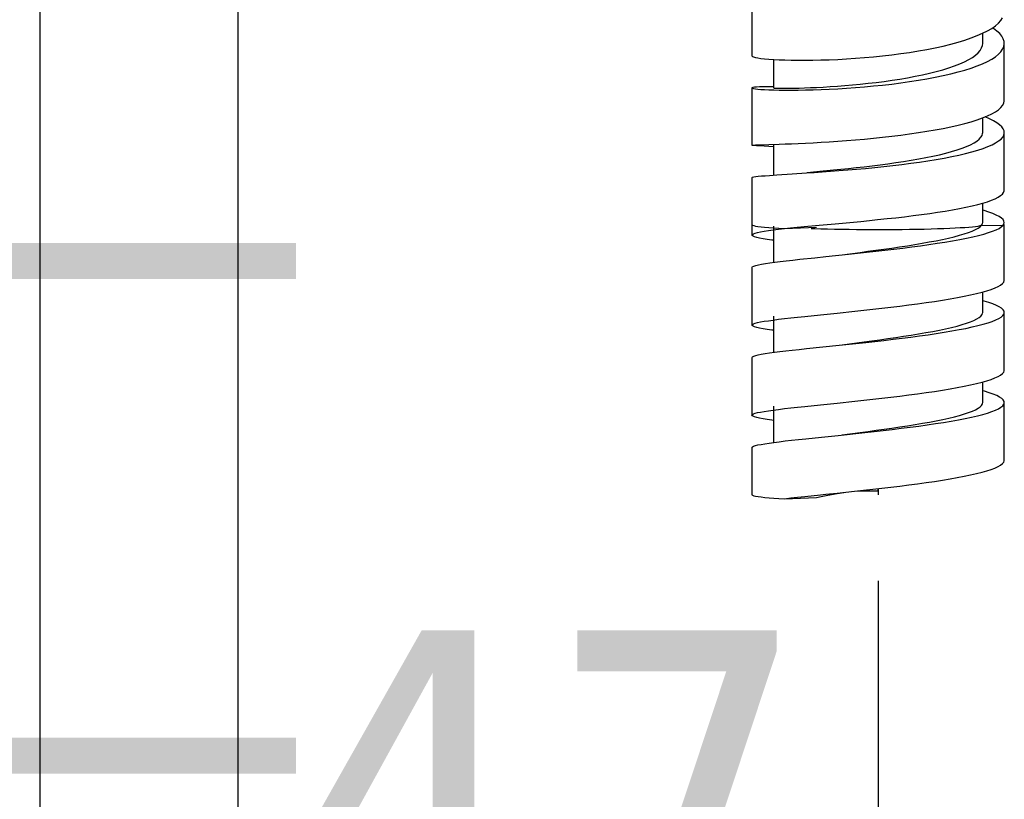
# Model space of a CAD drawing. Extents: x -559 to 3392, y -747 to 867.
# Tile 6 of 29: x 2896 to 2951, y -390 to -346. Entities that reach past the tile are written whole.
import ezdxf

# ---------------------------------------------------------------- set-up
doc = ezdxf.new("R2010")
doc.units = 0
doc.header["$LTSCALE"] = 2
doc.header["$MEASUREMENT"] = 0
doc.layers.get('DEFPOINTS').update_dxf_attribs({"linetype": 'CONTINUOUS'})
doc.layers.add('02___PRT_ALL_AXES', color=7, linetype='CONTINUOUS')
doc.layers.add('COSTRUZIONE', color=4, linetype='CONTINUOUS', lineweight=13)
doc.layers.add('OGGETTO', color=7, linetype='CONTINUOUS', lineweight=25)
doc.styles.add('ISO', font='tahoma.ttf')
doc.dimstyles.new('ISO-25', dxfattribs={"dimtxt": 20, "dimasz": 4, "dimexe": 1, "dimexo": 1.5, "dimgap": 1.5, "dimtad": 1, "dimdec": 0, "dimtxsty": 'ISO', "dimcen": 2.5, "dimclrd": 7, "dimclre": 7, "dimclrt": 7, "dimadec": 0, "dimazin": 0, "dimtfac": 1, "dimtdec": 0, "dimtmove": 0, "dimatfit": 3, "dimfxl": 1, "dimlwd": 13, "dimarcsym": 0})

# ---------------------------------------------------------------- blocks, each defined once
blk = doc.blocks.new('*D54')
at = {"layer": 'DEFPOINTS', "color": 0, "transparency": 16777216}
for p in [(2897.143, -310.229), (2943.643, -376), (2943.643, -401.74)]:
    blk.add_point(p, dxfattribs=at)
at = {"layer": 'OGGETTO', "color": 7, "lineweight": -2, "transparency": 16777216}
for p, q in [((2897.143, -311.729), (2897.143, -402.74)), ((2943.643, -377.5), (2943.643, -402.74))]:
    blk.add_line(p, q, dxfattribs=at)
at = {"layer": 'OGGETTO', "color": 7, "lineweight": 13, "transparency": 16777216}
blk.add_line((2901.143, -401.74), (2939.643, -401.74), dxfattribs=at)
at = {"layer": 'OGGETTO', "color": 7, "transparency": 16777216}
for points in [[(2901.143, -401.073), (2901.143, -402.407), (2897.143, -401.74)], [(2939.643, -401.073), (2939.643, -402.407), (2943.643, -401.74)]]:
    blk.add_solid(points, dxfattribs=at)
at = {"layer": 'OGGETTO', "color": 7, "transparency": 16777216, "insert": (2925.021, -390.24), "char_height": 20, "attachment_point": 5, "style": 'ISO'}
blk.add_mtext('47', dxfattribs=at)
blk = doc.blocks.new('*D63')
at = {"layer": 'DEFPOINTS', "color": 0, "transparency": 16777216}
for p in [(2842.093, -286.374), (2943.643, -401.74), (2943.643, -438.002)]:
    blk.add_point(p, dxfattribs=at)
at = {"layer": 'OGGETTO', "color": 7, "lineweight": -2, "transparency": 16777216}
for p, q in [((2842.093, -287.874), (2842.093, -439.002)), ((2943.643, -403.24), (2943.643, -439.002))]:
    blk.add_line(p, q, dxfattribs=at)
at = {"layer": 'OGGETTO', "color": 7, "lineweight": 13, "transparency": 16777216}
blk.add_line((2846.093, -438.002), (2939.643, -438.002), dxfattribs=at)
at = {"layer": 'OGGETTO', "color": 7, "transparency": 16777216}
for points in [[(2846.093, -437.336), (2846.093, -438.669), (2842.093, -438.002)], [(2939.643, -437.336), (2939.643, -438.669), (2943.643, -438.002)]]:
    blk.add_solid(points, dxfattribs=at)
at = {"layer": 'OGGETTO', "color": 7, "transparency": 16777216, "insert": (2867.504, -426.086), "char_height": 20, "attachment_point": 5, "style": 'ISO'}
blk.add_mtext('102', dxfattribs=at)

msp = doc.modelspace()

# ---------------------------------------------------------------- hatches: boundary and pattern name
at = {"layer": 'COSTRUZIONE'}
h = msp.add_hatch(color=256, dxfattribs=at)
h.paths.add_polyline_path([(2911.339, -358.745), (2859.339, -358.745), (2859.339, -360.745), (2911.339, -360.745)])
h.paths.add_polyline_path([(2911.339, -386.193), (2859.339, -386.193), (2859.339, -388.193), (2911.339, -388.193)])

# ---------------------------------------------------------------- linework, layer by layer
at = {"layer": '02___PRT_ALL_AXES', "color": 7, "linetype": 'Continuous'}
for p, q in [((2908.143, -526.374), (2908.143, -305.168)), ((2936.643, -345.228), (2936.643, -348.374)), ((2949.443, -347.684), (2949.443, -347.119)), ((2950.643, -350.846), (2950.643, -347.684)), ((2937.843, -348.574), (2937.843, -350.152)), ((2937.843, -350.088), (2937.714, -350.087)), ((2936.643, -350.152), (2936.643, -353.328)), ((2949.442, -352.632), (2949.442, -351.814)), ((2950.643, -355.819), (2950.643, -352.632)), ((2936.956, -353.308), (2937.582, -353.29)), ((2937.843, -353.421), (2937.052, -353.367)), ((2937.582, -353.29), (2938.149, -353.271)), ((2937.843, -353.282), (2937.843, -354.985)), ((2940.476, -353.163), (2940.933, -353.135)), ((2937.614, -355.001), (2938.025, -354.974)), ((2936.643, -355.121), (2936.643, -358.315)), ((2949.442, -357.615), (2949.442, -356.546)), ((2939.535, -357.844), (2940.366, -357.767)), ((2940.366, -357.767), (2941.26, -357.685)), ((2941.26, -357.685), (2942.682, -357.551)), ((2943.615, -357.458), (2944.147, -357.401)), ((2949.381, -357.771), (2950.568, -357.779)), ((2950.568, -357.779), (2950.623, -357.699)), ((2950.623, -357.699), (2950.642, -357.616)), ((2950.643, -360.812), (2950.643, -357.731)), ((2937.843, -357.815), (2937.843, -359.826)), ((2938.444, -357.953), (2940.227, -357.877)), ((2939.93, -357.941), (2940.123, -357.949)), ((2940.123, -357.949), (2940.472, -357.961)), ((2940.734, -359.505), (2942.004, -359.373)), ((2941.646, -359.4), (2942.637, -359.272)), ((2939.294, -359.656), (2940.13, -359.568)), ((2940.13, -359.568), (2940.734, -359.505)), ((2936.643, -360.113), (2936.643, -363.309)), ((2949.443, -362.61), (2949.443, -361.469)), ((2940.439, -362.732), (2941.368, -362.636)), ((2941.368, -362.636), (2942.343, -362.533)), ((2950.643, -365.806), (2950.643, -362.61)), ((2937.843, -362.81), (2937.843, -364.82)), ((2939.177, -362.865), (2939.578, -362.822)), ((2939.578, -362.822), (2940.439, -362.732)), ((2941.475, -364.423), (2942.957, -364.265)), ((2941.646, -364.395), (2942.861, -364.237)), ((2939.666, -364.611), (2941.475, -364.423)), ((2936.643, -365.107), (2936.643, -368.304)), ((2949.443, -367.604), (2949.443, -366.463)), ((2941.366, -367.631), (2942.342, -367.528)), ((2950.643, -370.801), (2950.643, -367.604)), ((2937.843, -367.804), (2937.843, -369.814)), ((2939.176, -367.859), (2939.576, -367.817)), ((2939.576, -367.817), (2940.438, -367.727)), ((2940.438, -367.727), (2941.366, -367.631)), ((2941.431, -369.422), (2942.91, -369.265)), ((2941.646, -369.389), (2942.651, -369.259)), ((2939.629, -369.609), (2940.497, -369.518)), ((2940.497, -369.518), (2941.431, -369.422)), ((2936.643, -370.102), (2936.643, -372.715)), ((2941.365, -372.625), (2942.34, -372.523)), ((2943.643, -372.498), (2943.643, -372.379)), ((2943.643, -372.379), (2943.643, -372.715)), ((2938.445, -372.936), (2940.227, -372.86)), ((2939.575, -372.811), (2940.436, -372.721)), ((2940.227, -372.86), (2940.486, -372.808)), ((2940.436, -372.721), (2940.735, -372.69)), ((2940.486, -372.808), (2940.766, -372.756)), ((2940.735, -372.69), (2941.365, -372.625)), ((2941.379, -372.647), (2941.74, -372.586))]:
    msp.add_line(p, q, dxfattribs=at)
for points in [[(2936.643, -348.374), (2936.644, -348.38), (2936.671, -348.407), (2936.735, -348.434), (2936.835, -348.46), (2936.97, -348.486), (2937.139, -348.511), (2937.343, -348.534), (2937.579, -348.555), (2937.847, -348.574), (2938.145, -348.59), (2938.471, -348.602), (2938.825, -348.611), (2939.204, -348.616), (2939.605, -348.616), (2940.028, -348.612), (2940.47, -348.602), (2940.929, -348.587), (2941.402, -348.567), (2941.887, -348.541), (2942.381, -348.508), (2942.881, -348.47), (2943.386, -348.424), (2943.892, -348.373), (2944.397, -348.315), (2944.898, -348.25), (2945.392, -348.178), (2945.877, -348.1), (2946.351, -348.015), (2946.81, -347.924), (2947.253, -347.827), (2947.677, -347.723), (2948.08, -347.614), (2948.459, -347.498), (2948.813, -347.378), (2949.141, -347.252), (2949.439, -347.121), (2949.707, -346.986), (2949.944, -346.847), (2950.147, -346.704), (2950.317, -346.558), (2950.452, -346.41), (2950.551, -346.259)], [(2950.643, -347.684), (2950.632, -347.574), (2950.586, -347.43), (2950.503, -347.285), (2950.386, -347.141), (2950.233, -346.999), (2950.045, -346.857), (2949.984, -346.819)], [(2937.843, -350.152), (2937.845, -350.153), (2937.874, -350.157), (2937.937, -350.16), (2938.032, -350.163), (2938.16, -350.165), (2938.32, -350.167), (2938.511, -350.167), (2938.732, -350.166), (2938.981, -350.162), (2939.257, -350.156), (2939.558, -350.147), (2939.884, -350.135), (2940.232, -350.12), (2940.6, -350.101), (2940.984, -350.078), (2941.384, -350.051), (2941.798, -350.019), (2942.223, -349.982), (2942.655, -349.941), (2943.093, -349.894), (2943.533, -349.843), (2943.974, -349.786), (2944.414, -349.724), (2944.849, -349.656), (2945.277, -349.583), (2945.695, -349.505), (2946.102, -349.422), (2946.494, -349.333), (2946.87, -349.239), (2947.227, -349.14), (2947.564, -349.037), (2947.878, -348.929), (2948.168, -348.816), (2948.431, -348.7), (2948.666, -348.58), (2948.873, -348.456), (2949.049, -348.33), (2949.193, -348.201), (2949.305, -348.069), (2949.384, -347.936), (2949.43, -347.801), (2949.443, -347.684)], [(2937.85, -350.264), (2938.149, -350.27), (2938.476, -350.274), (2938.83, -350.275), (2939.209, -350.272), (2939.612, -350.265), (2940.035, -350.254), (2940.476, -350.239), (2940.933, -350.219), (2941.405, -350.195), (2941.889, -350.165), (2942.382, -350.13), (2942.881, -350.09), (2943.385, -350.044), (2943.89, -349.992), (2944.394, -349.934), (2944.895, -349.871), (2945.388, -349.802), (2945.873, -349.727), (2946.346, -349.646), (2946.806, -349.56), (2947.248, -349.467), (2947.672, -349.37), (2948.075, -349.267), (2948.455, -349.159), (2948.81, -349.046), (2949.137, -348.928), (2949.436, -348.807), (2949.705, -348.681), (2949.942, -348.551), (2950.146, -348.418), (2950.316, -348.283), (2950.451, -348.144), (2950.551, -348.004), (2950.614, -347.862), (2950.642, -347.718), (2950.643, -347.684)], [(2937.714, -350.087), (2937.461, -350.087), (2937.239, -350.09), (2937.052, -350.096), (2936.899, -350.105), (2936.781, -350.116), (2936.699, -350.128), (2936.653, -350.141), (2936.643, -350.152)], [(2936.643, -350.152), (2936.644, -350.156), (2936.671, -350.171), (2936.735, -350.187), (2936.835, -350.202), (2936.97, -350.217), (2937.14, -350.231), (2937.344, -350.244), (2937.582, -350.255), (2937.85, -350.264)], [(2940.933, -353.135), (2941.405, -353.103), (2941.889, -353.067), (2942.382, -353.027), (2942.881, -352.984), (2943.385, -352.936), (2943.89, -352.884), (2944.394, -352.828), (2944.895, -352.767), (2945.388, -352.702), (2945.873, -352.632), (2946.346, -352.558), (2946.806, -352.48), (2947.248, -352.397), (2947.672, -352.31), (2948.075, -352.219), (2948.455, -352.124), (2948.81, -352.025), (2949.137, -351.922), (2949.436, -351.816), (2949.705, -351.707), (2949.942, -351.595), (2950.146, -351.48), (2950.316, -351.363), (2950.451, -351.243), (2950.551, -351.122), (2950.614, -350.999), (2950.642, -350.876), (2950.643, -350.846)], [(2950.643, -352.632), (2950.63, -352.538), (2950.582, -352.425), (2950.498, -352.311), (2950.378, -352.198), (2950.223, -352.084), (2950.035, -351.972), (2949.813, -351.861), (2949.578, -351.759)], [(2939.664, -354.869), (2940.089, -354.841), (2940.534, -354.81), (2940.994, -354.776), (2941.469, -354.74), (2941.955, -354.7), (2942.449, -354.657), (2942.95, -354.612), (2943.454, -354.562), (2943.959, -354.51), (2944.462, -354.454), (2944.962, -354.394), (2945.454, -354.331), (2945.937, -354.264), (2946.407, -354.193), (2946.863, -354.119), (2947.302, -354.041), (2947.723, -353.96), (2948.122, -353.876), (2948.497, -353.788), (2948.847, -353.697), (2949.17, -353.603), (2949.465, -353.506), (2949.729, -353.407), (2949.962, -353.305), (2950.161, -353.2), (2950.328, -353.094), (2950.46, -352.985), (2950.557, -352.875), (2950.618, -352.764), (2950.642, -352.652), (2950.643, -352.632)], [(2941.174, -354.702), (2941.581, -354.661), (2942.001, -354.618), (2942.43, -354.572), (2942.866, -354.523), (2943.307, -354.47), (2943.749, -354.415), (2944.189, -354.357), (2944.627, -354.295), (2945.058, -354.231), (2945.481, -354.162), (2945.894, -354.091), (2946.294, -354.016), (2946.68, -353.937), (2947.047, -353.856), (2947.396, -353.771), (2947.722, -353.683), (2948.025, -353.592), (2948.302, -353.498), (2948.551, -353.402), (2948.772, -353.304), (2948.962, -353.203), (2949.122, -353.101), (2949.251, -352.996), (2949.347, -352.89), (2949.41, -352.783), (2949.44, -352.674), (2949.442, -352.632)], [(2936.643, -353.328), (2936.644, -353.327), (2936.671, -353.322), (2936.735, -353.317), (2936.835, -353.313), (2936.956, -353.308)], [(2937.052, -353.367), (2936.899, -353.356), (2936.781, -353.347), (2936.699, -353.339), (2936.653, -353.333), (2936.643, -353.328)], [(2938.149, -353.271), (2938.476, -353.26), (2938.83, -353.246), (2939.209, -353.229)], [(2939.209, -353.229), (2939.612, -353.21), (2940.035, -353.188), (2940.476, -353.163)], [(2936.643, -355.121), (2936.646, -355.114), (2936.678, -355.098), (2936.747, -355.082), (2936.851, -355.066), (2936.991, -355.05), (2937.165, -355.034), (2937.373, -355.018), (2937.614, -355.001)], [(2938.025, -354.974), (2938.876, -354.92), (2939.664, -354.869)], [(2939.699, -354.842), (2940.405, -354.776), (2941.174, -354.702)], [(2944.147, -357.401), (2944.633, -357.348), (2945.114, -357.292), (2945.588, -357.234), (2946.053, -357.175), (2946.506, -357.113), (2946.944, -357.049), (2947.366, -356.983), (2947.77, -356.914), (2948.154, -356.844), (2948.516, -356.772), (2948.854, -356.697), (2949.167, -356.621), (2949.453, -356.543), (2949.711, -356.463), (2949.94, -356.381), (2950.137, -356.298), (2950.303, -356.213), (2950.437, -356.127), (2950.539, -356.039), (2950.606, -355.95), (2950.639, -355.861), (2950.643, -355.819)], [(2950.642, -357.616), (2950.625, -357.536), (2950.572, -357.453), (2950.483, -357.37), (2950.358, -357.286), (2950.198, -357.203), (2950.004, -357.119), (2949.778, -357.036), (2949.519, -356.952), (2949.442, -356.93)], [(2936.643, -357.731), (2936.646, -357.741), (2936.678, -357.764), (2936.744, -357.787), (2936.844, -357.81), (2936.977, -357.832), (2937.145, -357.854), (2937.345, -357.876), (2937.577, -357.896), (2937.838, -357.916)], [(2940.472, -357.961), (2940.84, -357.971), (2941.224, -357.98), (2941.62, -357.988), (2942.027, -357.994), (2942.441, -357.999), (2942.862, -358.003), (2943.286, -358.004), (2943.712, -358.005), (2944.138, -358.004), (2944.56, -358.002), (2944.978, -357.998), (2945.391, -357.992), (2945.798, -357.985), (2946.196, -357.977), (2946.579, -357.967), (2946.945, -357.956), (2947.292, -357.944), (2947.617, -357.931), (2947.918, -357.916), (2948.194, -357.901), (2948.447, -357.885), (2948.676, -357.867), (2948.878, -357.849), (2949.05, -357.83), (2949.192, -357.811), (2949.302, -357.791), (2949.381, -357.771)], [(2942.004, -359.373), (2942.5, -359.32), (2943.002, -359.266), (2943.507, -359.21), (2944.013, -359.152), (2944.517, -359.092), (2945.015, -359.031), (2945.507, -358.968), (2945.989, -358.904), (2946.458, -358.837), (2946.913, -358.77), (2947.351, -358.7), (2947.769, -358.63), (2948.166, -358.558), (2948.54, -358.484), (2948.888, -358.41), (2949.208, -358.334), (2949.5, -358.257), (2949.761, -358.179), (2949.991, -358.1), (2950.187, -358.021), (2950.349, -357.941), (2950.476, -357.86), (2950.568, -357.779)], [(2942.637, -359.272), (2943.075, -359.214), (2943.517, -359.155), (2943.959, -359.094), (2944.4, -359.031), (2944.836, -358.967), (2945.264, -358.902), (2945.682, -358.835), (2946.089, -358.766), (2946.481, -358.696), (2946.857, -358.625), (2947.214, -358.552), (2947.551, -358.478), (2947.866, -358.403), (2948.157, -358.327), (2948.421, -358.249), (2948.658, -358.171), (2948.866, -358.092), (2949.042, -358.012), (2949.188, -357.932), (2949.301, -357.852), (2949.381, -357.771)], [(2942.682, -357.551), (2943.169, -357.503), (2943.615, -357.458)], [(2949.381, -357.771), (2949.429, -357.69), (2949.443, -357.615)], [(2950.568, -357.779), (2950.622, -357.756), (2950.642, -357.731)], [(2936.642, -358.315), (2936.643, -358.309), (2936.667, -358.276), (2936.728, -358.242), (2936.824, -358.208), (2936.957, -358.174), (2937.124, -358.139), (2937.325, -358.103), (2937.56, -358.067), (2937.825, -358.03), (2938.121, -357.992), (2938.444, -357.953)], [(2937.843, -358.602), (2937.736, -358.588), (2937.48, -358.551), (2937.256, -358.515), (2937.065, -358.479), (2936.91, -358.445), (2936.789, -358.41), (2936.704, -358.376), (2936.655, -358.343), (2936.642, -358.315)], [(2937.838, -357.916), (2938.128, -357.935), (2938.445, -357.953)], [(2938.444, -357.953), (2938.785, -357.917), (2939.149, -357.881), (2939.535, -357.844)], [(2936.643, -360.113), (2936.646, -360.098), (2936.681, -360.064), (2936.752, -360.03), (2936.859, -359.996), (2937.001, -359.962), (2937.178, -359.926), (2937.39, -359.891), (2937.634, -359.854), (2937.909, -359.817)], [(2937.909, -359.817), (2938.214, -359.778), (2938.548, -359.739), (2938.909, -359.698), (2939.294, -359.656)], [(2942.343, -362.533), (2942.842, -362.48), (2943.344, -362.424), (2943.849, -362.367), (2944.352, -362.308), (2944.851, -362.248), (2945.345, -362.186), (2945.83, -362.122), (2946.304, -362.056), (2946.764, -361.989), (2947.207, -361.92), (2947.633, -361.85), (2948.037, -361.778), (2948.419, -361.705), (2948.776, -361.631), (2949.106, -361.555), (2949.408, -361.479), (2949.679, -361.401), (2949.92, -361.323), (2950.127, -361.243), (2950.3, -361.163), (2950.439, -361.083), (2950.542, -361.002), (2950.61, -360.921), (2950.64, -360.84), (2950.642, -360.812)], [(2950.643, -362.61), (2950.628, -362.537), (2950.576, -362.455), (2950.489, -362.374), (2950.366, -362.294), (2950.207, -362.213), (2950.014, -362.134), (2949.788, -362.055), (2949.529, -361.977), (2949.443, -361.954)], [(2942.861, -364.237), (2943.3, -364.179), (2943.741, -364.119), (2944.181, -364.057), (2944.618, -363.994), (2945.05, -363.929), (2945.475, -363.863), (2945.888, -363.795), (2946.288, -363.725), (2946.673, -363.655), (2947.041, -363.583), (2947.389, -363.509), (2947.716, -363.434), (2948.019, -363.359), (2948.296, -363.282), (2948.545, -363.204), (2948.767, -363.126), (2948.959, -363.046), (2949.12, -362.966), (2949.249, -362.886), (2949.346, -362.805), (2949.409, -362.724), (2949.44, -362.643), (2949.443, -362.61)], [(2942.957, -364.265), (2943.462, -364.209), (2943.967, -364.152), (2944.471, -364.092), (2944.97, -364.031), (2945.462, -363.968), (2945.944, -363.904), (2946.415, -363.838), (2946.87, -363.771), (2947.31, -363.702), (2947.73, -363.631), (2948.13, -363.559), (2948.506, -363.486), (2948.857, -363.411), (2949.18, -363.335), (2949.474, -363.258), (2949.739, -363.181), (2949.972, -363.102), (2950.171, -363.022), (2950.337, -362.942), (2950.467, -362.862), (2950.561, -362.781), (2950.62, -362.7), (2950.642, -362.618), (2950.643, -362.61)], [(2936.643, -363.309), (2936.643, -363.304), (2936.667, -363.27), (2936.728, -363.236), (2936.825, -363.202), (2936.957, -363.168), (2937.124, -363.133), (2937.326, -363.097), (2937.56, -363.061), (2937.826, -363.024)], [(2937.826, -363.024), (2938.122, -362.986), (2938.447, -362.947), (2938.799, -362.906), (2939.177, -362.865)], [(2937.843, -363.596), (2937.738, -363.582), (2937.482, -363.546), (2937.257, -363.509), (2937.067, -363.474), (2936.911, -363.439), (2936.79, -363.405), (2936.705, -363.371), (2936.656, -363.337), (2936.643, -363.309)], [(2936.643, -365.107), (2936.645, -365.095), (2936.677, -365.061), (2936.745, -365.028), (2936.849, -364.993), (2936.988, -364.959), (2937.162, -364.924), (2937.371, -364.888), (2937.612, -364.852), (2937.885, -364.814)], [(2937.885, -364.814), (2938.188, -364.776), (2938.519, -364.736), (2938.877, -364.696), (2939.26, -364.654), (2939.666, -364.611)], [(2942.342, -367.528), (2942.84, -367.474), (2943.343, -367.419), (2943.847, -367.362), (2944.35, -367.303), (2944.85, -367.243), (2945.343, -367.18), (2945.828, -367.116), (2946.302, -367.051), (2946.762, -366.983), (2947.206, -366.915), (2947.631, -366.844), (2948.036, -366.773), (2948.418, -366.7), (2948.775, -366.625), (2949.105, -366.55), (2949.407, -366.473), (2949.679, -366.396), (2949.919, -366.317), (2950.126, -366.238), (2950.3, -366.158), (2950.439, -366.078), (2950.542, -365.997), (2950.61, -365.916), (2950.64, -365.834), (2950.642, -365.806)], [(2950.643, -367.604), (2950.63, -367.538), (2950.582, -367.457), (2950.498, -367.376), (2950.377, -367.295), (2950.222, -367.215), (2950.032, -367.135), (2949.808, -367.056), (2949.552, -366.978), (2949.443, -366.948)], [(2942.651, -369.259), (2943.089, -369.201), (2943.53, -369.142), (2943.972, -369.081), (2944.411, -369.018), (2944.847, -368.954), (2945.274, -368.889), (2945.693, -368.822), (2946.099, -368.753), (2946.491, -368.683), (2946.866, -368.612), (2947.224, -368.539), (2947.56, -368.465), (2947.874, -368.39), (2948.163, -368.314), (2948.426, -368.237), (2948.662, -368.159), (2948.869, -368.08), (2949.045, -368), (2949.19, -367.92), (2949.302, -367.839), (2949.382, -367.758), (2949.429, -367.677), (2949.443, -367.604)], [(2942.91, -369.265), (2943.414, -369.209), (2943.918, -369.152), (2944.422, -369.092), (2944.922, -369.032), (2945.415, -368.969), (2945.899, -368.905), (2946.371, -368.839), (2946.828, -368.771), (2947.27, -368.702), (2947.693, -368.632), (2948.094, -368.56), (2948.473, -368.487), (2948.826, -368.412), (2949.152, -368.336), (2949.45, -368.26), (2949.717, -368.182), (2949.953, -368.103), (2950.155, -368.024), (2950.324, -367.944), (2950.457, -367.863), (2950.555, -367.782), (2950.617, -367.701), (2950.642, -367.62), (2950.643, -367.604)], [(2936.643, -368.304), (2936.643, -368.298), (2936.667, -368.265), (2936.728, -368.231), (2936.824, -368.197), (2936.956, -368.163), (2937.123, -368.128), (2937.325, -368.092), (2937.559, -368.056), (2937.825, -368.019)], [(2937.825, -368.019), (2938.121, -367.98), (2938.446, -367.941), (2938.798, -367.901), (2939.176, -367.859)], [(2937.843, -368.591), (2937.739, -368.577), (2937.482, -368.54), (2937.258, -368.504), (2937.068, -368.469), (2936.912, -368.434), (2936.791, -368.4), (2936.705, -368.366), (2936.656, -368.332), (2936.643, -368.304)], [(2936.643, -370.102), (2936.644, -370.093), (2936.672, -370.059), (2936.737, -370.025), (2936.838, -369.991), (2936.974, -369.956), (2937.146, -369.921), (2937.351, -369.886), (2937.59, -369.849), (2937.86, -369.812)], [(2937.86, -369.812), (2938.16, -369.774), (2938.489, -369.734), (2938.844, -369.694), (2939.225, -369.652), (2939.629, -369.609)], [(2943.341, -372.414), (2943.845, -372.357), (2944.348, -372.298), (2944.848, -372.237), (2945.342, -372.175), (2945.827, -372.111), (2946.301, -372.045), (2946.761, -371.978), (2947.205, -371.909), (2947.63, -371.839), (2948.035, -371.767), (2948.417, -371.694), (2948.774, -371.62), (2949.104, -371.544), (2949.406, -371.468), (2949.678, -371.39), (2949.918, -371.312), (2950.126, -371.233), (2950.299, -371.153), (2950.438, -371.072), (2950.542, -370.991), (2950.609, -370.91), (2950.64, -370.829), (2950.642, -370.801)], [(2942.34, -372.523), (2942.839, -372.469), (2943.341, -372.414)], [(2942.509, -372.504), (2942.939, -372.5), (2943.288, -372.498), (2943.643, -372.498)], [(2936.643, -372.715), (2936.646, -372.724), (2936.677, -372.747), (2936.745, -372.771), (2936.848, -372.794), (2936.984, -372.817), (2937.155, -372.839), (2937.359, -372.86), (2937.59, -372.881), (2937.847, -372.9), (2938.132, -372.918), (2938.445, -372.936)], [(2938.445, -372.936), (2938.797, -372.896), (2939.174, -372.854), (2939.575, -372.811)], [(2940.766, -372.756), (2941.064, -372.702), (2941.379, -372.647)]]:
    msp.add_lwpolyline(points, dxfattribs=at)

# ---------------------------------------------------------------- dimensions: what is measured, and where the dimension line sits
at = {"layer": 'OGGETTO'}
for base, p1, p2, picture, middle in [((2943.643, -438.002), (2842.093, -286.374), (2943.643, -401.74), '*D63', (2867.504, -438.002)), ((2943.642587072, -401.739960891), (2897.142587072, -310.228605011), (2943.642587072, -375.999737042), '*D54', (2925.021352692, -401.739960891))]:
    dim = msp.add_linear_dim(base=base, p1=p1, p2=p2, dimstyle='ISO-25', dxfattribs=at)
    dim.commit()
    dim.dimension.update_dxf_attribs({"geometry": picture, "text_midpoint": middle, "dimtype": 160})

doc.saveas('drawing.dxf')
